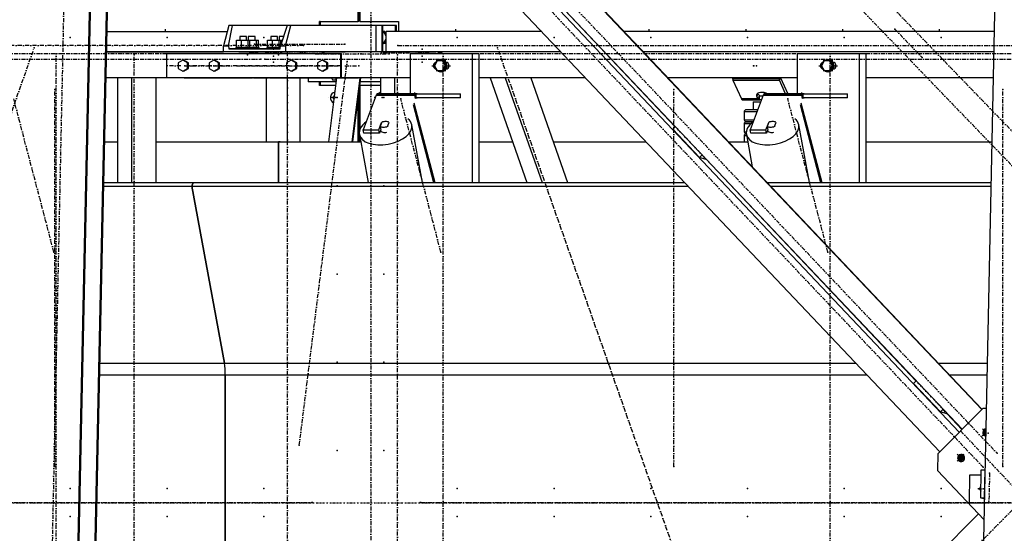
# Model space of a CAD drawing. Header units: millimetres. Extents: x 5305 to 84145, y 9066 to 76599.
# Tile 132 of 158: x 58286 to 60741, y 15626 to 16907. Entities that reach past the tile are written whole.
import ezdxf

# ---------------------------------------------------------------- set-up
doc = ezdxf.new("R2010")
doc.units = ezdxf.units.MM
doc.linetypes.add('DASHDOT', pattern=[8.5, 4, -2, 0.5, -2])
doc.linetypes.add('STRICHPUNKT2', pattern=[18.5, 10, -4, 0.5, -4])
for name, color, linetype in [('01', 1, 'Continuous'), ('Kante-Höft', 7, 'Continuous'), ('Mitte-Höft', 1, 'Continuous')]:
    doc.layers.add(name, color=color, linetype=linetype)

# ---------------------------------------------------------------- blocks, each defined once
blk = doc.blocks.new('Stahlbau DS')
at = {"layer": 'Kante-Höft'}
for p, q in [((48987.5, 2287.4), (51033.2, 126.8)), ((49083, 2287.4), (51082, 176.1)), ((49096.6, 2287.4), (51089, 183.2)), ((49190.2, 2289.5), (51137.8, 232.5)), ((49190.8, 2290.2), (51138.5, 233.2)), ((51096.6, -2257.2), (51193.6, 2281.3)), ((48839.1, -2227.3), (48934.8, 2251.4)), ((48841.6, -2228.1), (48937.3, 2250.7)), ((48881.3, -2240.4), (48977, 2238.3)), ((48883.8, -2241.2), (48979.5, 2237.5)), ((49583.3, 1200.3), (49583.3, 1658.1)), ((49584.8, 1656.4), (49584.8, 1200.3)), ((49587.1, 1654), (49587.1, 1200.3)), ((49849.9, 1491), (50373.8, 937.8)), ((49260.5, 1190), (49247.4, 1140)), ((49260.1, 1140), (49269.4, 1190)), ((49269.4, 1190), (49260.5, 1190)), ((49406, 1190), (49269.4, 1190)), ((49406, 1190), (49389.1, 1140)), ((49401.8, 1140), (49414.9, 1190)), ((49414.9, 1190), (49406, 1190)), ((49481.7, 1190), (49414.9, 1190)), ((49627.3, 1190), (49414.9, 1190)), ((49641.7, 1190), (49458.4, 1190)), ((49488.3, 1200.3), (49486.8, 1200.3)), ((49486.8, 1190), (49486.8, 1200.3)), ((49486.8, 1200.3), (49583.3, 1200.3)), ((49488.3, 1200.3), (49488.3, 1190)), ((49641.7, 1190), (49492, 1190)), ((49584.8, 1200.3), (49583.3, 1200.3)), ((49587.1, 1200.3), (49683.6, 1200.3)), ((49627.3, 1190), (49627.3, 1125)), ((49644.9, 1190), (49641.7, 1190)), ((49641.7, 1190), (49641.7, 1125)), ((49675.3, 1190), (49644.9, 1190)), ((49644.9, 1125), (49644.9, 1190)), ((49678.5, 1190), (49675.3, 1190)), ((49675.3, 1190), (49675.3, 1175)), ((49678.5, 1175), (49678.5, 1190)), ((49683.6, 1200.3), (49683.6, 1175)), ((48956.8, 1175), (49256.6, 1175)), ((48956.8, 1175), (49256.6, 1175)), ((49304.9, 1162.5), (49288, 1162.5)), ((49288, 1162.5), (49288, 1153.5)), ((49304.9, 1153.5), (49304.9, 1162.5)), ((49325.9, 1162.5), (49309, 1162.5)), ((49309, 1162.5), (49309, 1153.5)), ((49325.9, 1153.5), (49325.9, 1162.5)), ((49382.1, 1162.5), (49365.2, 1162.5)), ((49365.2, 1162.5), (49365.2, 1153.5)), ((49382.1, 1153.5), (49382.1, 1162.5)), ((49396.7, 1162.5), (49386.2, 1162.5)), ((49386.2, 1162.5), (49386.2, 1153.5)), ((49646.6, 1175), (49644.9, 1175)), ((49652.9, 1163.6), (49646.6, 1175)), ((49649.9, 1175), (49646.6, 1175)), ((49646.6, 1145), (49652.9, 1156.4)), ((49652.9, 1169.5), (49649.9, 1175)), ((50040.7, 1175), (49652.9, 1175)), ((49652.9, 1125), (49652.9, 1175)), ((50040.7, 1175), (49706.9, 1175)), ((50149.9, 1175), (50149.1, 1175)), ((50149.9, 1175), (50149.1, 1175)), ((51170, 1175), (50246.7, 1175)), ((51170, 1175), (50246.7, 1175)), ((49247.4, 1125), (49247.4, 1140)), ((49247.4, 1140), (49260.1, 1140)), ((49260.1, 1140), (49260.7, 1132.5)), ((49288, 1132.5), (49260.7, 1132.5)), ((49260.7, 1132.5), (49388.5, 1132.5)), ((49315, 1135.5), (49278, 1135.5)), ((49278, 1135.5), (49278, 1132.5)), ((49315, 1132.5), (49278, 1132.5)), ((49279.7, 1135.5), (49279.7, 1153.5)), ((49279.7, 1153.5), (49291.9, 1153.5)), ((49279.7, 1135.5), (49291.9, 1135.5)), ((49288, 1132.5), (49285.5, 1132.5)), ((49286, 1135.5), (49288, 1135.5)), ((49286, 1132.5), (49288, 1132.5)), ((49288, 1153.5), (49288, 1153.5)), ((49288, 1135.5), (49288, 1135.5)), ((49288, 1132.5), (49288, 1132.5)), ((49291.9, 1135.5), (49291.9, 1153.5)), ((49291.9, 1153.5), (49308.7, 1153.5)), ((49291.9, 1135.5), (49308.7, 1135.5)), ((49304.9, 1153.5), (49312.9, 1153.5)), ((49304.9, 1135.5), (49307, 1135.5)), ((49336, 1135.5), (49304.9, 1135.5)), ((49304.9, 1135.5), (49312.9, 1135.5)), ((49309, 1132.5), (49304.9, 1132.5)), ((49307.5, 1132.5), (49304.9, 1132.5)), ((49304.9, 1132.5), (49307, 1132.5)), ((49336, 1132.5), (49304.9, 1132.5)), ((49304.9, 1132.5), (49304.9, 1132.5)), ((49309, 1132.5), (49306.5, 1132.5)), ((49307, 1135.5), (49309, 1135.5)), ((49307, 1132.5), (49309, 1132.5)), ((49308.7, 1135.5), (49308.7, 1153.5)), ((49308.7, 1153.5), (49313.2, 1153.5)), ((49308.7, 1135.5), (49313.2, 1135.5)), ((49309, 1153.5), (49309, 1153.5)), ((49309, 1135.5), (49309, 1135.5)), ((49309, 1132.5), (49309, 1132.5)), ((49312.9, 1153.5), (49329.7, 1153.5)), ((49312.9, 1135.5), (49329.7, 1135.5)), ((49313.2, 1135.5), (49313.2, 1153.5)), ((49315, 1132.5), (49315, 1135.5)), ((49325.9, 1135.5), (49328, 1135.5)), ((49365.2, 1132.5), (49325.9, 1132.5)), ((49328.5, 1132.5), (49325.9, 1132.5)), ((49325.9, 1132.5), (49328, 1132.5)), ((49325.9, 1132.5), (49325.9, 1132.5)), ((49329.7, 1135.5), (49329.7, 1153.5)), ((49329.7, 1153.5), (49334.2, 1153.5)), ((49329.7, 1135.5), (49334.2, 1135.5)), ((49334.2, 1135.5), (49334.2, 1153.5)), ((49336, 1132.5), (49336, 1135.5)), ((49388.7, 1135.5), (49355.2, 1135.5)), ((49355.2, 1135.5), (49355.2, 1132.5)), ((49388.5, 1132.5), (49355.2, 1132.5)), ((49356.9, 1135.5), (49356.9, 1153.5)), ((49356.9, 1153.5), (49369.1, 1153.5)), ((49356.9, 1135.5), (49369.1, 1135.5)), ((49365.2, 1132.5), (49362.7, 1132.5)), ((49363.2, 1135.5), (49365.2, 1135.5)), ((49363.2, 1132.5), (49365.2, 1132.5)), ((49365.2, 1153.5), (49365.2, 1153.5)), ((49365.2, 1135.5), (49365.2, 1135.5)), ((49365.2, 1132.5), (49365.2, 1132.5)), ((49369.1, 1135.5), (49369.1, 1153.5)), ((49369.1, 1153.5), (49385.9, 1153.5)), ((49369.1, 1135.5), (49385.9, 1135.5)), ((49382.1, 1153.5), (49390.1, 1153.5)), ((49382.1, 1135.5), (49388.7, 1135.5)), ((49382.1, 1135.5), (49384.2, 1135.5)), ((49388.7, 1135.5), (49382.1, 1135.5)), ((49386.2, 1132.5), (49382.1, 1132.5)), ((49384.7, 1132.5), (49382.1, 1132.5)), ((49382.1, 1132.5), (49384.2, 1132.5)), ((49388.5, 1132.5), (49382.1, 1132.5)), ((49382.1, 1132.5), (49382.1, 1132.5)), ((49386.2, 1132.5), (49383.7, 1132.5)), ((49384.2, 1135.5), (49386.2, 1135.5)), ((49384.2, 1132.5), (49386.2, 1132.5)), ((49385.9, 1135.5), (49385.9, 1153.5)), ((49385.9, 1153.5), (49390.4, 1153.5)), ((49385.9, 1135.5), (49388.7, 1135.5)), ((49386.2, 1153.5), (49386.2, 1153.5)), ((49386.2, 1135.5), (49386.2, 1135.5)), ((49386.2, 1132.5), (49386.2, 1132.5)), ((49388.5, 1132.5), (49389.1, 1140)), ((49389.1, 1140), (49401.8, 1140)), ((49390.1, 1153.5), (49393.6, 1153.5)), ((49390.4, 1144), (49390.4, 1153.5)), ((49401.8, 1140), (49401.8, 1125)), ((49644.9, 1145), (49646.6, 1145)), ((49649.9, 1145), (49646.6, 1145)), ((49649.9, 1145), (49652.9, 1150.5)), ((49319.8, 1125), (48955.7, 1125)), ((48955.7, 1125), (49247.4, 1125)), ((49539.1, 1120), (49104.8, 1120)), ((49104.8, 1120), (49104.8, 1060)), ((49401.8, 1125), (49247.4, 1125)), ((49307.5, 1125), (49285.5, 1125)), ((49285.5, 1125), (49307.5, 1125)), ((49306.5, 1125), (49286.5, 1125)), ((49286.5, 1125), (49286.5, 1125)), ((49304.9, 1125), (49288, 1125)), ((49328.5, 1125), (49306.5, 1125)), ((49306.5, 1125), (49328.5, 1125)), ((49306.5, 1125), (49306.5, 1125)), ((49327.5, 1125), (49307.5, 1125)), ((49307.5, 1125), (49307.5, 1125)), ((49308.9, 1125), (49308.9, 1125)), ((49316.3, 1125), (49308.9, 1125)), ((49325.9, 1125), (49309, 1125)), ((49316.3, 1125), (49338, 1125)), ((49319.8, 1120), (49319.8, 1125)), ((49319.8, 1125), (49361.7, 1125)), ((49327.5, 1125), (49327.5, 1125)), ((49329.4, 1120), (49329.4, 1125)), ((50088, 1125), (49329.4, 1125)), ((49333.4, 1125), (49351.4, 1125)), ((49351.4, 1125), (49333.4, 1125)), ((49333.4, 1125), (49333.4, 1125)), ((49334.4, 1125), (49350.4, 1125)), ((49335.7, 1125), (49335.7, 1125)), ((49335.7, 1125), (49349.2, 1125)), ((49353.3, 1125), (49338, 1125)), ((49338, 1125), (49338, 1125)), ((49349.2, 1125), (49349.2, 1125)), ((49350.4, 1125), (49350.4, 1125)), ((49351.4, 1125), (49351.4, 1125)), ((49406.4, 1125), (49353.3, 1125)), ((49384.7, 1125), (49362.7, 1125)), ((49362.7, 1125), (49384.7, 1125)), ((49383.7, 1125), (49363.7, 1125)), ((49363.7, 1125), (49363.7, 1125)), ((49382.1, 1125), (49365.2, 1125)), ((49428, 1125), (49382.7, 1125)), ((49405.7, 1125), (49383.7, 1125)), ((49383.7, 1125), (49405.7, 1125)), ((49383.7, 1125), (49383.7, 1125)), ((49404.7, 1125), (49384.7, 1125)), ((49384.7, 1125), (49384.7, 1125)), ((49403.1, 1125), (49386.2, 1125)), ((49393.2, 1125), (49411.2, 1125)), ((49411.2, 1125), (49393.2, 1125)), ((49393.2, 1125), (49393.2, 1125)), ((49394.2, 1125), (49410.2, 1125)), ((49395.4, 1125), (49409, 1125)), ((49395.4, 1125), (49395.4, 1125)), ((49627.3, 1125), (49401.8, 1125)), ((49404.7, 1125), (49404.7, 1125)), ((49437.8, 1125), (49406.4, 1125)), ((49410.2, 1125), (49410.2, 1125)), ((49411.2, 1125), (49411.2, 1125)), ((49458.4, 1125), (49437.8, 1125)), ((49437.8, 1125), (49451.6, 1125)), ((49458.4, 1125), (49458.4, 1125)), ((49492.8, 1125), (49492.8, 1125)), ((49492.8, 1125), (49502.5, 1125)), ((49502.5, 1125), (49502.5, 1125)), ((49502.5, 1125), (49551, 1125)), ((49541.7, 1120), (49539.1, 1120)), ((49539.1, 1120), (49539.1, 1060)), ((49541.7, 1060), (49541.7, 1120)), ((49551, 1125), (49551, 1125)), ((49642.1, 1125), (49740.5, 1125)), ((50088, 1125), (49652.9, 1125)), ((49675.3, 1125), (49675.3, 1125)), ((49678.5, 1125), (49678.5, 1125)), ((49683.6, 1125), (49683.6, 1125)), ((49709.7, 1125), (49727.7, 1125)), ((49727.7, 1125), (49709.7, 1125)), ((49709.7, 1125), (49709.7, 1125)), ((49710.7, 1125), (49726.7, 1125)), ((49711.9, 1125), (49711.9, 1125)), ((49711.9, 1125), (49725.4, 1125)), ((49867.3, 1120), (49712.9, 1120)), ((49712.9, 1120), (49712.9, 1020)), ((49725.4, 1125), (49725.4, 1125)), ((49738.8, 1120), (49728.1, 1120)), ((49740.5, 1125), (49740.5, 1125)), ((49740.5, 1125), (49768.4, 1125)), ((49758.4, 1125), (49776.4, 1125)), ((49776.4, 1125), (49758.4, 1125)), ((49758.4, 1125), (49758.4, 1125)), ((49759.4, 1125), (49775.4, 1125)), ((49760.6, 1125), (49760.6, 1125)), ((49760.6, 1125), (49774.2, 1125)), ((49815.1, 1125), (49768.4, 1125)), ((49768.4, 1125), (49768.4, 1125)), ((49774.2, 1125), (49774.2, 1125)), ((49790.1, 1105), (49789.3, 1105)), ((49815.1, 1125), (49815.1, 1125)), ((49867.3, 1120), (49867.3, 798.7)), ((49884.3, 1120), (49867.3, 1120)), ((49884.3, 1120), (49884.3, 798.7)), ((50197.2, 1125), (50196.5, 1125)), ((50197.2, 1125), (50196.5, 1125)), ((51168.9, 1125), (50294, 1125)), ((51168.9, 1125), (50294, 1125)), ((50832.3, 1120), (50677.9, 1120)), ((50677.9, 1120), (50677.9, 1020)), ((50703.8, 1120), (50693.2, 1120)), ((50755.1, 1105), (50754.3, 1105)), ((50832.3, 1120), (50832.3, 798.7)), ((50849.3, 1120), (50832.3, 1120)), ((50849.3, 1120), (50849.3, 798.7)), ((49145.6, 1103.9), (49134.1, 1096.9)), ((49134.1, 1096.9), (49134.1, 1083.1)), ((49134.1, 1083.1), (49145.6, 1076.1)), ((49148.3, 1103.9), (49145.6, 1103.9)), ((49157.2, 1096.9), (49145.6, 1103.9)), ((49145.6, 1076.1), (49157.2, 1083.1)), ((49159.8, 1096.9), (49148.3, 1103.9)), ((49148.3, 1076.1), (49159.8, 1083.1)), ((49159.8, 1096.9), (49157.2, 1096.9)), ((49157.2, 1083.1), (49157.2, 1096.9)), ((49159.8, 1083.1), (49157.2, 1083.1)), ((49159.8, 1083.1), (49159.8, 1096.9)), ((49222.8, 1103.9), (49211.3, 1096.9)), ((49211.3, 1096.9), (49211.3, 1083.1)), ((49211.3, 1083.1), (49222.8, 1076.1)), ((49225.5, 1103.9), (49222.8, 1103.9)), ((49234.4, 1096.9), (49222.8, 1103.9)), ((49222.8, 1076.1), (49234.4, 1083.1)), ((49237, 1096.9), (49225.5, 1103.9)), ((49225.5, 1076.1), (49237, 1083.1)), ((49237, 1096.9), (49234.4, 1096.9)), ((49234.4, 1083.1), (49234.4, 1096.9)), ((49237, 1083.1), (49234.4, 1083.1)), ((49237, 1083.1), (49237, 1096.9)), ((49415.8, 1103.9), (49404.3, 1096.9)), ((49404.3, 1096.9), (49404.3, 1083.1)), ((49404.3, 1083.1), (49415.8, 1076.1)), ((49418.5, 1103.9), (49415.8, 1103.9)), ((49427.4, 1096.9), (49415.8, 1103.9)), ((49415.8, 1076.1), (49427.4, 1083.1)), ((49430, 1096.9), (49418.5, 1103.9)), ((49418.5, 1076.1), (49430, 1083.1)), ((49430, 1096.9), (49427.4, 1096.9)), ((49427.4, 1083.1), (49427.4, 1096.9)), ((49430, 1083.1), (49427.4, 1083.1)), ((49430, 1083.1), (49430, 1096.9)), ((49493, 1103.9), (49481.5, 1096.9)), ((49481.5, 1096.9), (49481.5, 1083.1)), ((49481.5, 1083.1), (49493, 1076.1)), ((49495.7, 1103.9), (49493, 1103.9)), ((49504.6, 1096.9), (49493, 1103.9)), ((49493, 1076.1), (49504.6, 1083.1)), ((49507.3, 1096.9), (49495.7, 1103.9)), ((49495.7, 1076.1), (49507.3, 1083.1)), ((49507.3, 1096.9), (49504.6, 1096.9)), ((49504.6, 1083.1), (49504.6, 1096.9)), ((49507.3, 1083.1), (49504.6, 1083.1)), ((49507.3, 1083.1), (49507.3, 1096.9)), ((49780, 1102), (49773.3, 1090)), ((49773.3, 1090), (49780, 1078)), ((49793.3, 1102), (49780, 1102)), ((49796, 1102), (49793.3, 1102)), ((49800, 1090), (49793.3, 1102)), ((49793.3, 1078), (49800, 1090)), ((49802.6, 1090), (49796, 1102)), ((49796, 1078), (49802.6, 1090)), ((49802.6, 1090), (49800, 1090)), ((49804.6, 1098), (49802.3, 1098)), ((49802.3, 1082), (49804.6, 1082)), ((50745, 1102), (50738.3, 1090)), ((50738.3, 1090), (50745, 1078)), ((50758.3, 1102), (50745, 1102)), ((50761, 1102), (50758.3, 1102)), ((50765, 1090), (50758.3, 1102)), ((50758.3, 1078), (50765, 1090)), ((50767.7, 1090), (50761, 1102)), ((50761, 1078), (50767.7, 1090)), ((50767.7, 1090), (50765, 1090)), ((50769.7, 1098), (50767.3, 1098)), ((50767.3, 1082), (50769.7, 1082)), ((48982.8, 1060), (48954.3, 1060)), ((49319.8, 1060), (48954.3, 1060)), ((48982.8, 1060), (48982.8, 798.7)), ((49017.6, 1060), (49017.6, 798.7)), ((49078.3, 1060), (49078.3, 798.7)), ((49319.8, 1060), (49078.3, 1060)), ((49539.1, 1060), (49104.8, 1060)), ((49148.3, 1076.1), (49145.6, 1076.1)), ((49149.4, 1060), (49319.8, 1060)), ((49225.5, 1076.1), (49222.8, 1076.1)), ((49322.2, 1060), (49319.8, 1060)), ((49322.2, 1060), (49359.3, 1060)), ((49359.3, 1060), (49322.2, 1060)), ((49539.1, 1060), (49329.4, 1060)), ((49353.3, 1060), (49353.3, 900)), ((49361.7, 1060), (49359.3, 1060)), ((49361.7, 1060), (49539.1, 1060)), ((49539.1, 1060), (49369, 1060)), ((49406.4, 1060), (49406.4, 900)), ((49418.5, 1076.1), (49415.8, 1076.1)), ((49437.8, 1060), (49437.8, 900)), ((49458.4, 1060), (49458.4, 1050)), ((49495.7, 1076.1), (49493, 1076.1)), ((49529.4, 1060), (49509.4, 900)), ((49516.6, 1060), (49519, 1055)), ((49528.7, 1055), (49526.3, 1060)), ((49539.1, 1060), (49541.7, 1060)), ((49712.9, 1060), (49541.7, 1060)), ((49639, 1060), (49541.7, 1060)), ((49541.7, 1060), (49583.7, 1060)), ((49587.3, 1060), (49567.3, 900)), ((49589, 1060), (49569.1, 900)), ((49586.3, 1060), (49583.7, 1060)), ((49583.7, 1060), (49583.7, 1060)), ((49586.3, 1060), (49586.3, 1060)), ((49639, 1060), (49639, 1020)), ((49673.8, 1060), (49673.8, 1020)), ((49780, 1078), (49793.3, 1078)), ((49789.3, 1075), (49790.1, 1075)), ((49796, 1078), (49793.3, 1078)), ((50149.6, 1060), (49884.3, 1060)), ((49911.9, 1060), (49884.3, 1060)), ((49911.9, 1060), (50003.7, 798.7)), ((49949.8, 1060), (50041.5, 798.7)), ((50013.6, 1060), (50105.3, 798.7)), ((50149.6, 1060), (50013.6, 1060)), ((50258.8, 1060), (50258, 1060)), ((50258.8, 1060), (50258, 1060)), ((50677.9, 1060), (50355.6, 1060)), ((50677.9, 1060), (50355.6, 1060)), ((50632.2, 1057.4), (50516.4, 1057.4)), ((50633.3, 1054.2), (50634.2, 1060)), ((50634.2, 1060), (50633.3, 1054.2)), ((50636, 1060), (50654.1, 1020)), ((50745, 1078), (50758.3, 1078)), ((50754.3, 1075), (50755.1, 1075)), ((50761, 1078), (50758.3, 1078)), ((51167.5, 1060), (50849.3, 1060)), ((51167.5, 1060), (50849.3, 1060)), ((49528.1, 1050), (49458.4, 1050)), ((49486.8, 1040.3), (49486.8, 1050)), ((49526.9, 1040.3), (49486.8, 1040.3)), ((49488.3, 1040.3), (49486.8, 1040.3)), ((49488.3, 1050), (49488.3, 1040.3)), ((49528.1, 1050), (49492, 1050)), ((49519, 1055), (49528.7, 1055)), ((49528.8, 1055), (49528.7, 1055)), ((49639, 1040.3), (49587.1, 1040.3)), ((49587.1, 1040.3), (49587.1, 930.5)), ((49639, 1050), (49587.8, 1050)), ((49639, 1050), (49587.8, 1050)), ((50517.5, 1054.2), (50633.3, 1054.2)), ((50517.5, 1054.2), (50538.7, 1007.7)), ((50517.5, 1054.2), (50633.3, 1054.2)), ((50648.9, 1020), (50633.3, 1054.2)), ((49523.2, 1010.3), (49516, 1010.3)), ((49518.4, 1010.3), (49523.2, 1010.3)), ((49583.3, 900), (49583.3, 1013.9)), ((49584.8, 1026.5), (49584.8, 900)), ((49628.1, 1016.4), (49595.9, 930.3)), ((49628.1, 1016.4), (49724.6, 1016.4)), ((49628.1, 1016.4), (49724.6, 1016.4)), ((49628.8, 1017.9), (49725.3, 1017.9)), ((49629.6, 1019.1), (49726.1, 1019.1)), ((49630.4, 1019.8), (49726.9, 1019.8)), ((49727.7, 1020), (49631.2, 1020)), ((49727.7, 1020), (49631.2, 1020)), ((49730.5, 1020), (49718.5, 1020)), ((49726.2, 1008.2), (49724.6, 1016.4)), ((49727.7, 1010), (49727.7, 1020)), ((49727.7, 1010), (49727.7, 1020)), ((49727.7, 1020), (49838.3, 1020)), ((49838.3, 1010), (49727.7, 1010)), ((49727.7, 1010), (49730.5, 1010)), ((49838.3, 1010), (49838.3, 1020)), ((50581.5, 1007.7), (50538.7, 1007.7)), ((50581.5, 1007.7), (50538.7, 1007.7)), ((50593.2, 1016.4), (50560.9, 930.3)), ((50578.5, 1020.6), (50577.4, 1013.2)), ((50581.5, 1007.7), (50577.4, 1013.2)), ((50579.2, 1021.1), (50582.9, 1016.3)), ((50582.9, 1016.3), (50581.5, 1007.7)), ((50582.9, 1016.3), (50581.5, 1007.7)), ((50582.9, 1016.3), (50582.4, 1006.5)), ((50583.4, 1015.8), (50582.4, 1006.5)), ((50583.3, 1005.7), (50583.4, 1015.8)), ((50583.3, 1005.7), (50583.8, 1012.3)), ((50583.8, 1015), (50592.6, 1015)), ((50583.8, 1005), (50583.8, 1015)), ((50584, 1015), (50584, 1015.3)), ((50593.2, 1016.4), (50689.7, 1016.4)), ((50593.2, 1016.4), (50689.7, 1016.4)), ((50593.8, 1017.9), (50690.4, 1017.9)), ((50594.6, 1019.1), (50691.1, 1019.1)), ((50595.4, 1019.8), (50691.9, 1019.8)), ((50692.7, 1020), (50596.2, 1020)), ((50692.7, 1020), (50596.2, 1020)), ((50695.5, 1020), (50683.5, 1020)), ((50691.2, 1008.2), (50689.7, 1016.4)), ((50691.2, 1008.2), (50691.2, 1008.2)), ((50692.7, 1010), (50692.7, 1020)), ((50692.7, 1010), (50692.7, 1020)), ((50692.7, 1020), (50803.3, 1020)), ((50803.3, 1010), (50692.7, 1010)), ((50692.7, 1010), (50695.5, 1010)), ((50803.3, 1010), (50803.3, 1020)), ((49720.4, 992.9), (49771.3, 798.7)), ((49722.2, 997.5), (49774.3, 798.7)), ((50582.4, 1006.5), (50539.3, 1006.5)), ((50583.3, 1005.7), (50539.9, 1005.7)), ((50583.8, 1005.2), (50540.6, 1005.2)), ((50541.3, 1005), (50584.7, 1005)), ((50541.3, 1005), (50583.8, 1005)), ((50567.6, 1000), (50587, 1000)), ((50567.6, 1000), (50567.6, 980)), ((50588.9, 1005), (50583.8, 1005)), ((50685.4, 992.9), (50736.3, 798.7)), ((50687.2, 997.5), (50739.3, 798.7)), ((50577.7, 975), (50545.6, 975)), ((50545.6, 975), (50545.6, 955)), ((50579.5, 980), (50550.6, 980)), ((49635, 930.3), (49641.6, 948)), ((49638.4, 938.8), (49642.2, 948.7)), ((49640.2, 929), (49638.4, 938.8)), ((49641.7, 947.6), (49641.6, 948)), ((49659.5, 948.7), (49655.8, 938.8)), ((49655.8, 938.8), (49656, 937.5)), ((49743.2, 798.7), (49716.8, 942.7)), ((50367.6, 931.6), (50374.1, 938.1)), ((50545.6, 955), (50570.2, 955)), ((50562.3, 945), (50545.6, 945)), ((50545.6, 945), (50545.6, 925)), ((50550.6, 950), (50568.3, 950)), ((50568.3, 950), (50550.6, 950)), ((50567.6, 950), (50567.6, 950)), ((50600, 930.3), (50606.7, 948)), ((50603.4, 938.8), (50607.2, 948.7)), ((50605.2, 929), (50603.4, 938.8)), ((50606.7, 947.6), (50606.7, 948)), ((50624.5, 948.7), (50620.8, 938.8)), ((50620.8, 938.8), (50621, 937.5)), ((50708.2, 798.7), (50681.8, 942.7)), ((49586, 918.7), (49608, 798.7)), ((49587.1, 912.3), (49587.1, 900)), ((49597.4, 922.1), (49595.9, 930.3)), ((49595.9, 930.3), (49635, 930.3)), ((49636.5, 922.1), (49597.4, 922.1)), ((49636.5, 922.1), (49635, 930.3)), ((49639.8, 931.1), (49636.5, 922.1)), ((49639, 928.8), (49639.1, 928.4)), ((50367.6, 931.6), (50434.4, 861.1)), ((50545.6, 925), (50550.8, 925)), ((50551.7, 915), (50545.6, 915)), ((50545.6, 915), (50545.6, 900)), ((50550.6, 920), (50550.8, 920)), ((50550.8, 920), (50550.6, 920)), ((50551, 918.7), (50565.8, 838)), ((50562.4, 922.1), (50560.9, 930.3)), ((50560.9, 930.3), (50600, 930.3)), ((50601.5, 922.1), (50562.4, 922.1)), ((50601.5, 922.1), (50600, 930.3)), ((50604.9, 931.1), (50601.5, 922.1)), ((50604, 928.8), (50604.1, 928.4)), ((48950.9, 900), (48982.8, 900)), ((49078.3, 900), (49384.2, 900)), ((49388.4, 900), (49384.2, 900)), ((49384.2, 900), (49384.2, 798.7)), ((49384.2, 798.7), (49384.2, 900)), ((49384.2, 900), (49589.4, 900)), ((49884.3, 900), (49968.1, 900)), ((50069.8, 900), (50301.1, 900)), ((50507.1, 900), (50554.4, 900)), ((50849.3, 900), (51164.1, 900)), ((50434.4, 861.1), (50440.9, 867.7)), ((50450, 856.2), (50434.4, 861.1)), ((50450.9, 857.1), (50450, 856.2)), ((50450.5, 856.7), (50974.3, 303.5)), ((48948.6, 789.5), (49168.4, 789.5)), ((48948.8, 798.7), (49171.8, 798.7)), ((49171.8, 798.7), (49168.4, 789.5)), ((49168.4, 789.5), (49171.8, 798.7)), ((49168.4, 789.5), (49249.5, 347.9)), ((49249.5, 347.9), (49168.4, 789.5)), ((49168.4, 789.5), (50405.7, 789.5)), ((49171.8, 798.7), (50397, 798.7)), ((50505.4, 798.7), (50506.1, 798.7)), ((50514.1, 789.5), (50514.8, 789.5)), ((50603, 798.7), (51161.9, 798.7)), ((50611.7, 789.5), (51161.7, 789.5)), ((48939.1, 347.9), (49249.5, 347.9)), ((49249.5, 347.9), (50823.9, 347.9)), ((50932.3, 347.9), (50933, 347.9)), ((51029.9, 347.9), (51152.3, 347.9)), ((48938.5, 319.2), (49251.8, 319.2)), ((49251.8, 319.2), (49251.8, -319.2)), ((49251.8, -319.2), (49251.8, 319.2)), ((49251.8, 319.2), (50851, 319.2)), ((50959.4, 319.2), (50960.2, 319.2)), ((51057, 319.2), (51151.7, 319.2)), ((50968.2, 297.3), (50974.7, 303.8)), ((50968.2, 297.3), (51034.9, 226.8)), ((51028.8, 122.3), (51140.3, 235.1)), ((51034.9, 226.8), (51041.4, 233.4)), ((51050.6, 221.9), (51034.9, 226.8)), ((51051.5, 222.8), (51050.6, 221.9)), ((51051.1, 222.4), (51088.6, 182.8)), ((51149.9, 235.1), (51140.3, 235.1)), ((51148.6, 176.5), (51139.4, 167.2)), ((51148.6, 176.2), (51139.6, 167.1)), ((51148.6, 174.8), (51139.7, 184.1)), ((51148.6, 175), (51140, 184)), ((51148.6, 175.4), (51142.2, 177.4)), ((51148.7, 179.3), (51147.8, 180.2)), ((51148.4, 168.1), (51147.6, 167.3)), ((51028.8, 122.3), (51027.9, 80)), ((51093.3, 120.7), (51076.6, 103.8)), ((51093.6, 120.6), (51076.9, 103.7)), ((51093, 103.8), (51077, 120.7)), ((51093.2, 103.7), (51077.2, 120.6)), ((51091.5, 110.2), (51079.5, 113.9)), ((51095, 114), (51084.9, 103.8)), ((51094, 107.3), (51085.1, 116.8)), ((51143.9, -42.6), (51027.9, 80)), ((51135.4, 12.1), (51136.9, 81.8)), ((51136.9, 81.8), (51146.6, 81.8)), ((51145.1, 12.1), (51146.6, 81.8)), ((51146.6, 81.8), (51146.6, 81.8)), ((51107.1, -0.1), (51108.6, 69.6)), ((51108.6, 69.6), (51136.7, 69.6)), ((51129.8, 34.8), (51135.9, 34.8)), ((51145, 9.1), (51135.4, 12.1)), ((51135.4, 12.1), (51145.1, 12.1)), ((51145.1, 12.1), (51145.1, 12.1)), ((51109.7, -1), (51107.1, -0.1)), ((51107.1, -0.1), (51144.8, -0.1)), ((51144.8, -1), (51109.7, -1)), ((51129.6, -27.5), (48903.3, -2277.2))]:
    blk.add_line(p, q, dxfattribs=at)
for centre, start, end in [((50550.6, 975), 89.9999, 180), ((50550.6, 955), 180, 269.9999), ((50550.6, 945), 89.9999, 180), ((50550.6, 925), 180, 269.9999), ((50550.6, 915), 90, 180.0001)]:
    blk.add_arc(centre, 5, start, end, dxfattribs=at)
for centre, major_axis, ratio, start_param, end_param in [((49789.3, 1090), (0, -15), 0.965016, 3.141593, 3.785094), ((49789.3, 1090), (0, -15), 0.965016, 0, 3.141593), ((49790.1, 1090), (0, -15), 0.965016, 0, 3.141593), ((50754.3, 1090), (0, -15), 0.965016, 3.141593, 3.785094), ((50754.3, 1090), (0, -15), 0.965016, 0, 3.141593), ((50755.1, 1090), (0, -15), 0.965016, 0, 3.141593), ((49779.4, 1090), (0, -9), 0.965016, 3.363045, 6.061733), ((49781.4, 1090), (0, -9), 0.965016, 3.699377, 5.725401), ((49789.3, 1090), (0, -15), 0.965016, 3.893998, 4.483582), ((49789.3, 1090), (0, -15), 0.965016, 4.941196, 5.53078), ((49800.7, 1090), (0, -9), 0.965016, 0.116424, 3.025168), ((49807.1, 1090), (0, -9), 0.965016, 3.520608, 3.617475), ((49807.1, 1090), (0, -9), 0.965016, 5.807303, 5.90417), ((50744.5, 1090), (0, -9), 0.965016, 3.363045, 6.061733), ((50746.4, 1090), (0, -9), 0.965016, 3.699377, 5.725401), ((50754.3, 1090), (0, -15), 0.965016, 3.893998, 4.483582), ((50754.3, 1090), (0, -15), 0.965016, 4.941196, 5.53078), ((50765.7, 1090), (0, -9), 0.965016, 0.116424, 3.025168), ((50772.1, 1090), (0, -9), 0.965016, 3.520608, 3.617475), ((50772.1, 1090), (0, -9), 0.965016, 5.807303, 5.90417), ((49789.3, 1090), (0, -15), 0.965016, 5.639684, 6.283185), ((50520.2, 1071.5), (0, -20), 0.262189, 5.327869, 5.497787), ((50520.2, 1071.5), (0, -20), 0.262189, 5.497787, 5.759587), ((50636, 1071.5), (0, -20), 0.262189, 5.327869, 5.497787), ((50636, 1071.5), (0, -20), 0.262189, 5.497787, 5.759587), ((50754.3, 1090), (0, -15), 0.965016, 5.639684, 6.283185), ((49527.3, 1010.3), (0, -14), 0.965016, 3.320352, 5.847138), ((49528.9, 1010.3), (0, -8), 0.965016, 3.833628, 5.333861), ((49528.9, 1010.3), (0, -6.5), 0.965016, 4.133734, 5.033756), ((49631.2, 1000), (0, -20), 0.262189, 3.599742, 3.752458), ((49631.2, 1000), (0, -20), 0.262189, 3.447025, 3.599742), ((49631.2, 1000), (0, -20), 0.262189, 3.294309, 3.447025), ((49631.2, 1000), (0, -20), 0.262189, 3.141593, 3.294309), ((49643.1, 1010.3), (0, -14), 0.965016, 3.448334, 3.943769), ((49727.7, 1000), (0, -20), 0.262189, 3.599742, 3.752458), ((49727.7, 1000), (0, -20), 0.262189, 3.447025, 3.599742), ((49727.7, 1000), (0, -20), 0.262189, 3.294309, 3.447025), ((49727.7, 1000), (0, -10), 0.262189, 3.599742, 3.752458), ((49727.7, 1000), (0, -10), 0.262189, 3.447025, 3.599742), ((49727.7, 1000), (0, -20), 0.262189, 3.141593, 3.294309), ((49727.7, 1000), (0, -10), 0.262189, 3.294309, 3.447025), ((49727.7, 1000), (0, -10), 0.262189, 3.141593, 3.294309), ((50541.3, 1025), (0, -20), 0.262189, 5.759587, 5.890486), ((50593.4, 1014.6), (17.3, -2.6), 0.482508, 3.141593, 3.599604), ((50593.4, 1014.6), (17.3, -2.6), 0.482508, 0.970997, 3.141593), ((50584.2, 1025), (1.1, -20), 0.345824, 5.740402, 5.871302), ((50584.4, 1025), (0.93, -9.99), 0.439583, 5.718817, 5.849717), ((50584.7, 1025), (0.63, -10), 0.449404, 5.862004, 5.992904), ((50584.7, 1025), (0, -10), 0.262189, 6.021386, 6.152286), ((50584.7, 1025), (0, -10), 0.262189, 6.152286, 6.283185), ((50596.2, 1000), (0, -20), 0.262189, 3.599742, 3.752458), ((50596.2, 1000), (0, -20), 0.262189, 3.447025, 3.599742), ((50596.2, 1000), (0, -20), 0.262189, 3.294309, 3.447025), ((50596.2, 1000), (0, -20), 0.262189, 3.141593, 3.294309), ((50692.7, 1000), (0, -20), 0.262189, 3.599742, 3.752458), ((50692.7, 1000), (0, -20), 0.262189, 3.447025, 3.599742), ((50692.7, 1000), (0, -20), 0.262189, 3.294309, 3.447025), ((50692.7, 1000), (0, -10), 0.262189, 3.599742, 3.752458), ((50692.7, 1000), (0, -10), 0.262189, 3.447025, 3.599742), ((50692.7, 1000), (0, -20), 0.262189, 3.141593, 3.294309), ((50692.7, 1000), (0, -10), 0.262189, 3.294309, 3.447025), ((50692.7, 1000), (0, -10), 0.262189, 3.141593, 3.294309), ((50541.3, 1025), (0, -20), 0.262189, 5.890486, 6.021386), ((50541.3, 1025), (0, -20), 0.262189, 6.021386, 6.152286), ((50541.3, 1025), (0, -20), 0.262189, 6.152286, 6.283185), ((50584.4, 1025), (0.9, -20), 0.35185, 5.875477, 6.006377), ((50584.7, 1025), (0, -20), 0.262189, 6.021386, 6.112184), ((50584.7, 1025), (0, -20), 0.262189, 6.282813, 6.283185), ((49651.4, 930.7), (65.4, 12), 0.553511, 2.290239, 3.141593), ((49651.4, 930.7), (65.4, 12), 0.553511, 3.141593, 6.283185), ((49649, 943.8), (12.3, 2.3), 0.553511, 3.588327, 5.195932), ((49648.9, 942.9), (12.8, 2.3), 0.553511, 2.041029, 2.069985), ((49649, 943.8), (12.3, 2.3), 0.553511, 0.446735, 2.054339), ((49651.4, 930.7), (65.4, 12), 0.553511, 0, 0.457145), ((50616.4, 930.7), (65.4, 12), 0.553511, 2.290239, 3.141593), ((50616.4, 930.7), (65.4, 12), 0.553511, 3.141593, 6.283185), ((50614, 943.8), (12.3, 2.3), 0.553511, 3.588327, 5.195932), ((50613.9, 942.9), (12.8, 2.3), 0.553511, 2.041029, 2.069985), ((50614, 943.8), (12.3, 2.3), 0.553511, 0.446735, 2.054339), ((50616.4, 930.7), (65.4, 12), 0.553511, 0, 0.457145), ((49651.4, 930.7), (12.3, 2.3), 0.553511, 3.141593, 4.862304), ((49650.8, 933.9), (12.3, 2.3), 0.553511, 3.436527, 3.588327), ((50616.4, 930.7), (12.3, 2.3), 0.553511, 3.141593, 4.862304), ((50615.8, 933.9), (12.3, 2.3), 0.553511, 3.436527, 3.588327), ((49238.7, 319.2), (0, -50), 0.262189, 1.570796, 2.181662), ((49238.7, 319.2), (0, -50), 0.262189, 1.570796, 2.181662), ((51149.3, 175.2), (-2.67, -8.59), 0.961825, 3.515741, 6.283185), ((51151.9, 174.3), (-2.67, -8.59), 0.961825, 3.828845, 6.124449), ((51151.9, 174.3), (-2.67, -8.59), 0.961825, 3.828845, 6.124449), ((51153.7, 173.8), (-2.67, -8.59), 0.961825, 4.073631, 5.932406), ((51149.3, 175.2), (-2.67, -8.59), 0.961825, 0, 0.20711), ((51086.5, 111.7), (-2.67, -8.59), 0.961825, 3.141593, 6.283185), ((51089.1, 110.9), (-2.67, -8.59), 0.961825, 3.300329, 6.124449), ((51089.1, 110.9), (-2.67, -8.59), 0.961825, 3.300329, 6.124449), ((51091, 110.3), (-2.67, -8.59), 0.961825, 3.413657, 6.011121), ((51086.5, 111.7), (-2.67, -8.59), 0.961825, 6.283185, 9.424778), ((51141.6, 34.7), (-2.67, -8.59), 0.961825, 4.145571, 5.860465), ((51144.2, 33.9), (-2.67, -8.59), 0.961825, 4.709577, 5.296459), ((51144.5, 33.9), (-2.67, -8.59), 0.961825, 4.84501, 5.161027)]:
    blk.add_ellipse(centre, major_axis=major_axis, ratio=ratio, start_param=start_param, end_param=end_param, dxfattribs=at)
for p in [(50921.4, 1181.1), (48865.1, 1160.3), (48865.1, 1160.3), (48865.1, 1160.3), (49106.4, 1160.3), (49106.4, 1160.3), (49106.4, 1160.3), (49347.6, 1160.3), (49347.6, 1160.3), (49347.6, 1160.3), (49830.1, 1160.3), (49830.1, 1160.3), (50071.4, 1160.3), (50071.4, 1160.3), (50312.6, 1160.3), (50312.6, 1160.3), (50553.9, 1160.3), (50553.9, 1160.3), (50795.1, 1160.3), (50795.1, 1160.3), (51036.4, 1160.3), (51036.4, 1160.3), (48775.1, 1134.4), (49307, 1135.5), (49307, 1135.5), (49324.6, 1143.4), (49372.3, 1131), (49384.2, 1135.5), (49384.2, 1135.5), (49447, 1140.5), (49550.1, 1143.4), (49682.1, 1140.5), (49743, 1131), (49930.9, 1134.4), (48829.9, 1120), (49024.9, 1117.5), (49307, 1117.5), (49312.6, 1121), (49340.7, 1106.6), (49350.4, 1106.6), (49372.3, 1114), (49384.2, 1117.5), (49406.7, 1125), (49467.4, 1120.3), (49469.1, 1120.3), (49476.7, 1120), (49497.8, 1121), (49583.6, 1120), (49589.7, 1120), (49590.4, 1120), (49640.6, 1121), (49660.1, 1120), (49681.1, 1117.5), (49737.6, 1120.3), (49739.3, 1120.3), (49743, 1114), (49791.7, 1121), (49794.9, 1120), (50759.9, 1120), (50989.6, 1110.4), (49106.1, 1090), (49150.7, 1090), (49186.9, 1090), (49192.5, 1090), (49197.6, 1090), (49223.3, 1090), (49228.4, 1090), (49234.1, 1090), (49372.3, 1099.2), (49457.1, 1090), (49462.7, 1090), (49467.8, 1090), (49493.6, 1090), (49498.6, 1090), (49504.3, 1090), (49540.4, 1090), (49555.7, 1100.6), (49585, 1090), (49743, 1099.2), (50568.6, 1090), (50569.8, 1090), (50576.2, 1090), (50576.2, 1090), (48826.6, 1030.3), (49527.3, 1010.3), (49531, 1010.3), (49531, 1010.3), (49531, 1010.3), (49643.1, 1010.3), (49646.8, 1010.3), (49646.8, 1010.3), (49689.2, 1007.2), (50370.6, 1030.3), (50654.2, 1007.2), (51190.9, 1030.3), (50379, 932.7), (50445.7, 862.2), (49531, 790.3), (49531, 790.3), (49531, 790.3), (49646.8, 790.3), (49646.8, 790.3), (48824.3, 625.3), (49789.3, 625.3), (50754.3, 625.3), (49531, 570.3), (49531, 570.3), (49531, 570.3), (49646.8, 570.3), (49646.8, 570.3), (49531, 350.3), (49531, 350.3), (49531, 350.3), (49646.8, 350.3), (49646.8, 350.3), (50979.5, 298.4), (51046.3, 227.9), (51085.9, 178.3), (51153.7, 173.8), (49436.2, 143.5), (49531, 130.3), (49531, 130.3), (49531, 130.3), (49646.8, 130.3), (49646.8, 130.3), (51176.3, 123.2), (51091, 110.3), (48826.6, 90.3), (50370.6, 90.3), (51141.8, 88.4), (51190.9, 90.3), (51157.4, 73.4), (48865.1, 35.3), (48865.1, 35.3), (48865.1, 35.3), (49106.4, 35.3), (49106.4, 35.3), (49106.4, 35.3), (49347.6, 35.3), (49347.6, 35.3), (49347.6, 35.3), (49830.1, 35.3), (49830.1, 35.3), (50071.4, 35.3), (50071.4, 35.3), (50312.6, 35.3), (50312.6, 35.3), (50553.9, 35.3), (50553.9, 35.3), (50795.1, 35.3), (50795.1, 35.3), (51036.4, 35.3), (51036.4, 35.3), (51141.6, 34.7), (49467.4, 0.3), (49469.1, 0.3), (49737.6, 0.3), (49739.3, 0.3), (51155.9, 3.6), (48865.1, -34.7), (49106.4, -34.7), (49347.6, -34.7), (49830.1, -34.7), (50071.4, -34.7), (50312.6, -34.7), (50553.9, -34.7), (50795.1, -34.7), (51036.4, -34.7)]:
    blk.add_point(p, dxfattribs=at)
at = {"layer": 'Mitte-Höft', "linetype": 'STRICHPUNKT2'}
for p, q in [((51141.8, 88.4), (48979.8, 2371.8)), ((48878.2, -2378.7), (53551, 2343.2)), ((49074.3, 2343.2), (51176.3, 123.2)), ((48870.3, 2244.5), (48774.6, -2234.3)), ((54226, -2195), (49947.6, 2238.5)), ((49906.1, 2195.6), (54184.6, -2238)), ((49614.3, 1970.3), (49614.3, -1969.7)), ((49102.7, 1175), (49102.7, 1181.3)), ((49826.5, 1175), (49826.5, 1181.3)), ((49826.5, 1175), (49826.5, 1181.3)), ((50309, 1175), (50309, 1181.3)), ((50309, 1175), (50309, 1181.3)), ((50550.2, 1175), (50550.2, 1181.3)), ((50550.2, 1175), (50550.2, 1181.3)), ((50791.5, 1175), (50791.5, 1181.3)), ((50791.5, 1175), (50791.5, 1181.3)), ((50921.4, 1181.1), (50989.6, 1110.4)), ((51032.7, 1175), (51032.7, 1181.3)), ((51032.7, 1175), (51032.7, 1181.3)), ((49447, 1140.5), (46997.5, 1140.5)), ((47978.2, -1134.4), (48775.1, 1134.4)), ((49324.6, 1143.4), (49550.1, 1143.4)), ((49682.1, 1140.5), (51679.8, 1140.5)), ((50727.8, -1134.4), (49930.9, 1134.4)), ((44525.3, 1106.6), (49340.7, 1106.6)), ((44914.2, 1120.3), (49469.1, 1120.3)), ((48829.9, -1120), (48829.9, 1120)), ((49024.9, -1117.5), (49024.9, 1117.5)), ((49296.5, 1125), (49296.5, 1125)), ((49296.5, 1125), (49296.5, 1125)), ((49312.6, 1121), (49333.5, 1121)), ((49317.5, 1125), (49317.5, 1125)), ((49317.5, 1125), (49317.5, 1125)), ((49342.4, 1125), (49342.4, 1125)), ((49342.4, 1125), (49342.4, 1125)), ((49350.4, 1106.6), (54165.8, 1106.6)), ((49351.4, 1121), (49393.2, 1121)), ((49373.7, 1125), (49373.7, 1125)), ((49373.7, 1125), (49373.7, 1125)), ((49394.7, 1125), (49394.7, 1125)), ((49394.7, 1125), (49394.7, 1125)), ((49402.2, 1125), (49402.2, 1125)), ((49402.2, 1125), (49402.2, 1125)), ((49406.7, -1125), (49406.7, 1125)), ((49411.2, 1121), (49497.8, 1121)), ((49476.7, 1120), (49660.1, 1120)), ((49711.3, 1121), (49640.6, 1121)), ((49681.1, -1117.5), (49681.1, 1117.5)), ((49718.7, 1125), (49718.7, 1125)), ((49718.7, 1125), (49718.7, 1125)), ((49760.1, 1121), (49726, 1121)), ((49739.3, 1120.3), (54294.2, 1120.3)), ((49767.4, 1125), (49767.4, 1125)), ((49767.4, 1125), (49767.4, 1125)), ((49791.7, 1121), (49774.7, 1121)), ((49794.9, -1120), (49794.9, 1120)), ((50759.9, -1120), (50759.9, 1120)), ((49140.9, 1090), (49106.1, 1090)), ((49150.7, 1090), (49185.5, 1090)), ((49218.1, 1090), (49158.3, 1090)), ((49159.8, 1090), (49161.3, 1090)), ((49202.8, 1090), (49262.7, 1090)), ((49411.1, 1090), (49235.5, 1090)), ((49237, 1090), (49238.5, 1090)), ((49280, 1090), (49455.7, 1090)), ((49488.3, 1090), (49428.5, 1090)), ((49430, 1090), (49431.5, 1090)), ((49436.2, 143.5), (49555.7, 1100.6)), ((49473, 1090), (49532.9, 1090)), ((49540.4, 1090), (49505.7, 1090)), ((49507.3, 1090), (49508.7, 1090)), ((49550.2, 1090), (49585, 1090)), ((49766.4, 1090), (49773.3, 1090)), ((49779.4, 1101.1), (49779.4, 1103.5)), ((49800.7, 1100.2), (49800.7, 1103.5)), ((49804.5, 1090), (49813.7, 1090)), ((50731.4, 1090), (50738.3, 1090)), ((50744.5, 1101.1), (50744.5, 1103.5)), ((50765.7, 1100.2), (50765.7, 1103.5)), ((50769.5, 1090), (50778.7, 1090)), ((49779.4, 1076.5), (49779.4, 1078.9)), ((49800.7, 1076.5), (49800.7, 1079.8)), ((50744.5, 1076.5), (50744.5, 1078.9)), ((50765.7, 1076.5), (50765.7, 1079.8)), ((48824.3, 625.3), (48724.2, 1007.2)), ((48826.6, 90.3), (48826.6, 1030.3)), ((49523.2, 1010.3), (49507, 1010.3)), ((49523.2, 1010.3), (49521.2, 1010.3)), ((49523.2, 1010.3), (49521.2, 1010.3)), ((49625.9, 1010.3), (49622.8, 1010.3)), ((49625.9, 1010.3), (49622.8, 1010.3)), ((49789.3, 625.3), (49689.2, 1007.2)), ((49724.5, 1020), (49724.5, 1023)), ((50370.6, 90.3), (50370.6, 1030.3)), ((50754.3, 625.3), (50654.2, 1007.2)), ((50689.5, 1020), (50689.5, 1023)), ((51190.9, 90.3), (51190.9, 1030.3)), ((50445.7, 862.2), (50379, 932.7)), ((51046.3, 227.9), (50979.5, 298.4)), ((51085.9, 178.3), (51426.2, -181.2)), ((51148.6, 174.4), (51139.9, 165.6)), ((51148.6, 175.9), (51140.3, 184.7)), ((51148.6, 177.8), (51145.9, 180.7)), ((51148.6, 177.8), (51145.9, 180.7)), ((51148.7, 179.1), (51147.7, 180.1)), ((51148.6, 175.4), (51148.1, 175.5)), ((51148.5, 170.9), (51145.6, 168)), ((51148.5, 170.9), (51145.6, 168)), ((51148.4, 168.4), (51147.5, 167.4)), ((51086.5, 111.7), (51077.1, 102.2)), ((51086.5, 111.7), (51077.5, 121.2)), ((51089.1, 110.9), (51082.9, 104.6)), ((51089.1, 110.9), (51082.9, 104.6)), ((51089.1, 110.9), (51083.1, 117.3)), ((51089.1, 110.9), (51083.1, 117.3)), ((51091, 110.3), (51084.7, 104)), ((51091, 110.3), (51085, 116.7)), ((51090.3, 110.6), (51085.4, 112.1)), ((51086.5, 111.7), (51096, 121.2)), ((51086.5, 111.7), (51095.5, 102.2)), ((51092.2, 110), (51088, 111.3)), ((51089.1, 110.9), (51094.2, 116.1)), ((51089.1, 110.9), (51094.2, 116.1)), ((51089.1, 110.9), (51093.4, 106.4)), ((51089.1, 110.9), (51093.4, 106.4)), ((51091, 110.3), (51094.9, 114.3)), ((51091, 110.3), (51093.9, 107.2)), ((51157.4, 73.4), (51155.9, 3.6)), ((51135.9, 34.7), (51128.6, 34.7)), ((51135.9, 33.9), (51135.5, 33.9)), ((51135.9, 33.9), (51135.5, 33.9)), ((44914.2, 0.3), (49469.1, 0.3)), ((49739.3, 0.3), (54294.2, 0.3))]:
    blk.add_line(p, q, dxfattribs=at)
at = {"layer": 'Mitte-Höft', "linetype": 'DASHDOT'}
blk.add_line((-1844.8, 0), (71669, 0), dxfattribs=at)

msp = doc.modelspace()

# ---------------------------------------------------------------- block references
at = {"layer": '01'}
msp.add_blockref('Stahlbau DS', (9546.7, 15702.4), dxfattribs=at)

doc.saveas('drawing.dxf')
